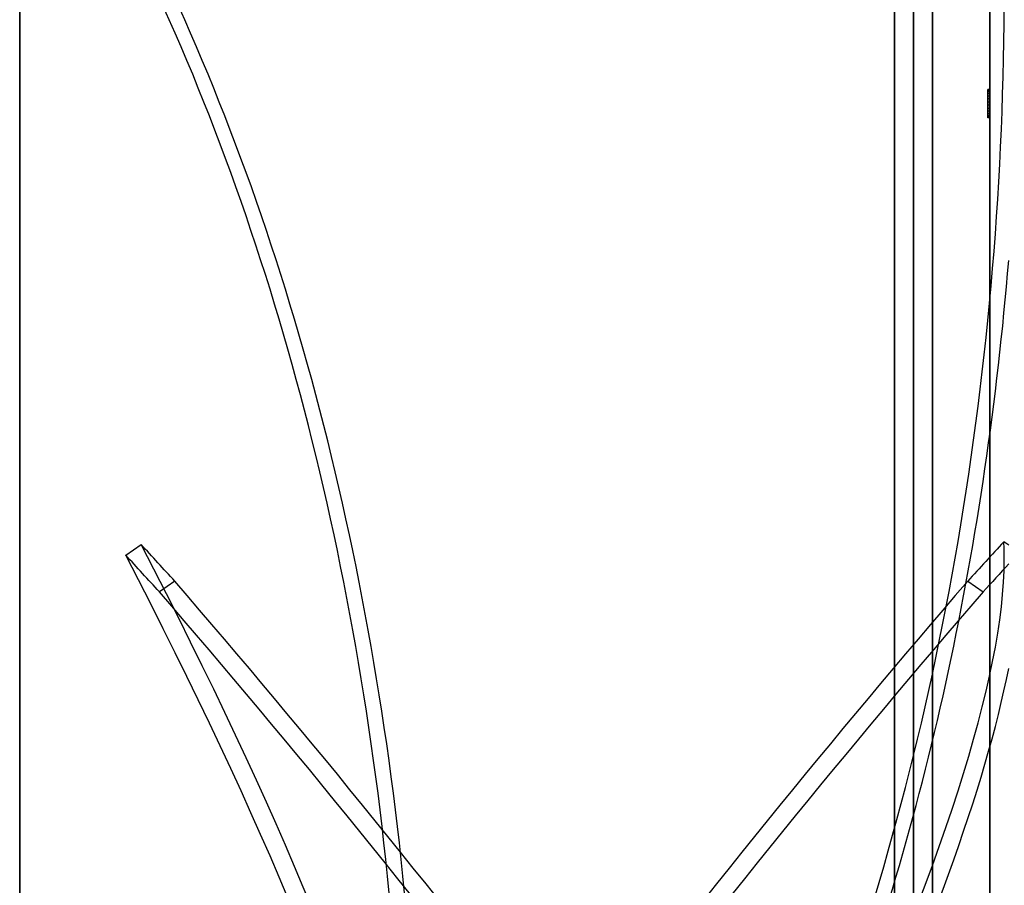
# Model space of a CAD drawing. Header units: millimetres. Extents: x -52 to 132, y -156 to 156.
# Tile 54 of 77: x -52 to 0, y 41 to 86. Entities that reach past the tile are written whole.
import ezdxf

# ---------------------------------------------------------------- set-up
doc = ezdxf.new("R2010")
doc.units = ezdxf.units.MM
doc.layers.add('MAIN-1', color=7, linetype='Continuous')

msp = doc.modelspace()

# ---------------------------------------------------------------- linework, layer by layer
at = {"layer": 'MAIN-1'}
for p, q in [((-6, -136), (-6, 136)), ((-6, 136), (-6, -136)), ((-6, -135), (-6, 135)), ((-6, 135), (-6, -135)), ((-1, 135), (-1, -135)), ((-1, -135), (-1, 135)), ((-1, 0), (-1, 105)), ((-52, 101), (-52, -101)), ((-52, -101), (-52, 101)), ((-5, 101), (-5, 0)), ((-5, 0), (-5, 101)), ((-52, -100), (-52, 100)), ((-52, 100), (-52, -100)), ((-4, 100), (-4, 0)), ((-4, 0), (-4, 100)), ((-1, 82.416), (-1.1, 82.416)), ((-1.1, 82.416), (-1.1, 82.379)), ((-1.1, 82.07), (-1.1, 82.416)), ((-1, 82.379), (-1.1, 82.379)), ((-1.1, 82.379), (-1.1, 82.306)), ((-1.1, 81.919), (-1.1, 82.379)), ((-1.1, 82.379), (-1.1, 82.201)), ((-1, 82.416), (-1, 82.201)), ((-1, 82.07), (-1, 82.416)), ((-1, 82.379), (-1, 82.306)), ((-1, 81.919), (-1, 82.379)), ((-1, 82.306), (-1.1, 82.306)), ((-1.1, 82.306), (-1.1, 81.755)), ((-1, 82.201), (-1.1, 82.201)), ((-1.1, 82.201), (-1.1, 81.587)), ((-1, 82.07), (-1.1, 82.07)), ((-1.1, 81.423), (-1.1, 82.07)), ((-1, 81.919), (-1.1, 81.919)), ((-1.1, 81.272), (-1.1, 81.919)), ((-1, 82.306), (-1, 81.755)), ((-1, 82.201), (-1, 81.587)), ((-1, 81.423), (-1, 82.07)), ((-1, 81.272), (-1, 81.919)), ((-1, 81.755), (-1.1, 81.755)), ((-1.1, 81.755), (-1.1, 81.141)), ((-1, 81.587), (-1.1, 81.587)), ((-1.1, 81.587), (-1.1, 81.036)), ((-1, 81.423), (-1.1, 81.423)), ((-1.1, 80.963), (-1.1, 81.423)), ((-1, 81.755), (-1, 81.141)), ((-1, 81.587), (-1, 81.036)), ((-1, 80.963), (-1, 81.423)), ((-1, 81.272), (-1.1, 81.272)), ((-1.1, 80.926), (-1.1, 81.272)), ((-1, 81.141), (-1.1, 81.141)), ((-1.1, 81.141), (-1.1, 80.926)), ((-1, 81.036), (-1.1, 81.036)), ((-1.1, 81.036), (-1.1, 80.963)), ((-1, 80.963), (-1.1, 80.963)), ((-1, 80.926), (-1.1, 80.926)), ((-1, 80.926), (-1, 81.272)), ((-1, 81.141), (-1, 80.926)), ((-1, 81.036), (-1, 80.963)), ((-46.424, 57.95), (-45.615, 58.51)), ((0, 58.469), (-0.258, 58.647)), ((-43.846, 56.576), (-44.655, 56.017)), ((-2.154, 56.576), (-1.345, 56.017))]:
    msp.add_line(p, q, dxfattribs=at)
for centre, major_axis, ratio, start_param, end_param in [((-92.897, 23.362), (0, 104), 0.587785, -1.408172, -0.863681), ((-92.088, 23.362), (0, 104), 0.587785, -1.408172, -0.863681), ((-61.36, 87.711), (0, -104), 0.587785, 1.004743, 1.570796), ((-60.551, 87.711), (0, 104), 0.587785, -2.13685, -1.708494), ((-22.595, 0.28), (-56.279, 81.447), 0.181636, -0.939917, -0.907041), ((-92.088, 98.466), (-59.121, 85.561), 0.181636, -2.721919, -2.177427), ((-23.405, 0.28), (-56.279, -81.447), 0.181636, -2.236933, -2.201675), ((-61.36, -22.301), (-59.121, -85.561), 0.181636, 2.884542, 2.91455), ((-92.897, 97.907), (-59.121, 85.561), 0.181636, -2.721919, -2.177427), ((-23.405, -0.28), (56.279, -81.447), 0.181636, 2.201675, 2.234552), ((-61.36, -22.301), (-59.121, -85.561), 0.181636, 2.318489, 2.884542), ((-22.595, -0.28), (56.279, 81.447), 0.181636, 0.914959, 0.939917), ((-23.405, -8.991), (-72.423, -104.812), 0.181636, -2.115576, -1.540117), ((-22.595, -8.991), (-72.423, 104.812), 0.181636, -1.601476, -1.026016), ((-23.405, -9.55), (72.423, -104.812), 0.181636, 1.540117, 2.115576), ((-22.595, -9.55), (72.423, 104.812), 0.181636, 1.026016, 1.601476), ((-60.551, -22.86), (59.121, 85.561), 0.181636, -0.823104, -0.394748)]:
    msp.add_ellipse(centre, major_axis=major_axis, ratio=ratio, start_param=start_param, end_param=end_param, dxfattribs=at)

doc.saveas('drawing.dxf')
